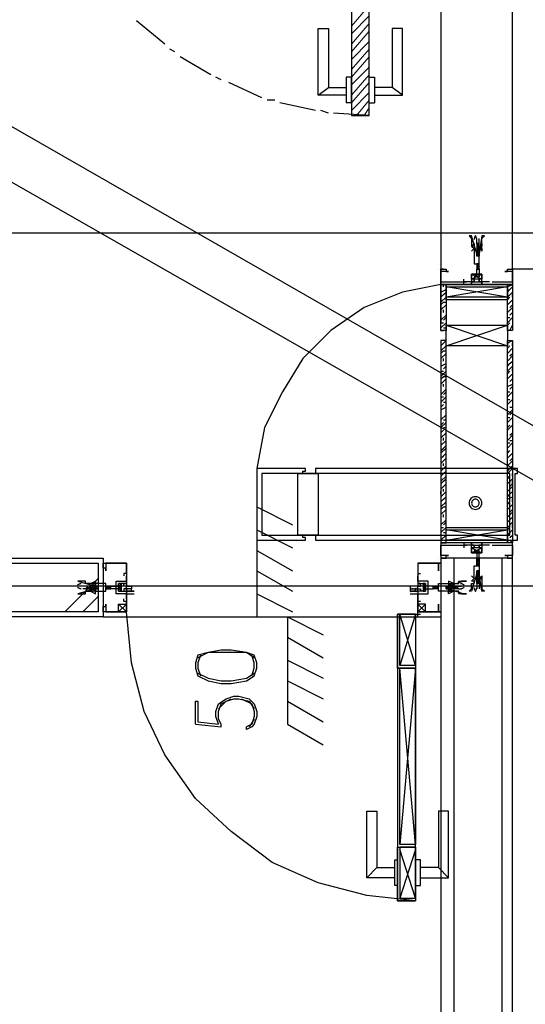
# Model space of a CAD drawing. Header units: millimetres. Extents: x 0 to 420, y 0 to 297.
# Tile 10 of 79: x 58.09 to 66.46, y 111.15 to 127.44. Entities that reach past the tile are written whole.
import ezdxf

# ---------------------------------------------------------------- set-up
doc = ezdxf.new("R2010")
doc.units = ezdxf.units.MM
doc.layers.add('LINE_000000', color=7, linetype='Continuous')

msp = doc.modelspace()

# ---------------------------------------------------------------- linework, layer by layer
at = {"layer": 'LINE_000000', "lineweight": 25}
for p, q in [((73.956, 116.501), (53.806, 128.058)), ((65.066, 128.101), (65.066, 122.428)), ((73.448, 115.909), (53.425, 127.339)), ((60.494, 127.042), (60.029, 127.423)), ((60.664, 126.915), (60.579, 126.958)), ((61.256, 126.534), (60.748, 126.831)), ((61.426, 126.45), (61.341, 126.492)), ((62.103, 126.153), (61.553, 126.407)), ((63.034, 126.196), (63.204, 126.323)), ((64.431, 126.196), (64.262, 126.323)), ((62.315, 126.111), (62.188, 126.111)), ((62.992, 125.942), (62.399, 126.069)), ((63.585, 126.069), (63.5, 126.069)), ((63.881, 126.069), (63.966, 126.069)), ((63.204, 125.899), (63.077, 125.942)), ((63.881, 125.857), (63.288, 125.899)), ((129.117, 123.91), (27.813, 123.91)), ((65.659, 123.74), (65.659, 123.825)), ((65.659, 123.74), (65.659, 123.74)), ((65.659, 123.74), (65.659, 123.698)), ((65.701, 123.74), (65.701, 123.825)), ((65.701, 123.698), (65.701, 123.74)), ((65.701, 123.74), (65.701, 123.74)), ((65.659, 123.698), (65.701, 123.698)), ((65.659, 123.698), (65.659, 123.698)), ((65.659, 123.698), (65.659, 123.698)), ((65.659, 123.698), (65.701, 123.698)), ((65.659, 123.698), (65.659, 123.698)), ((65.659, 123.698), (65.659, 123.656)), ((65.659, 123.656), (65.659, 123.656)), ((65.659, 123.656), (65.659, 123.656)), ((65.659, 123.656), (65.659, 123.613)), ((65.659, 123.613), (65.659, 123.613)), ((65.659, 123.613), (65.701, 123.613)), ((65.659, 123.613), (65.659, 123.613)), ((65.659, 123.613), (65.659, 123.571)), ((65.659, 123.571), (65.659, 123.571)), ((65.659, 123.571), (65.659, 123.529)), ((65.701, 123.698), (65.701, 123.698)), ((65.701, 123.698), (65.701, 123.698)), ((65.701, 123.698), (65.701, 123.698)), ((65.701, 123.656), (65.701, 123.698)), ((65.701, 123.656), (65.701, 123.656)), ((65.701, 123.613), (65.701, 123.613)), ((65.701, 123.613), (65.701, 123.613)), ((65.701, 123.571), (65.701, 123.613)), ((65.701, 123.571), (65.701, 123.571)), ((65.701, 123.529), (65.701, 123.571)), ((65.701, 123.571), (65.701, 123.571)), ((65.659, 123.529), (65.659, 123.529)), ((65.659, 123.529), (65.659, 123.529)), ((65.659, 123.402), (65.659, 123.402)), ((65.659, 123.402), (65.659, 123.402)), ((65.659, 123.402), (65.701, 123.359)), ((65.659, 123.402), (65.659, 123.402)), ((65.659, 123.402), (65.659, 123.359)), ((65.701, 123.529), (65.701, 123.529)), ((65.701, 123.402), (65.701, 123.402)), ((65.701, 123.402), (65.701, 123.402)), ((65.701, 123.402), (65.701, 123.402)), ((65.701, 123.359), (65.701, 123.402)), ((65.024, 123.317), (65.024, 123.317)), ((65.066, 123.317), (65.066, 123.317)), ((65.066, 123.317), (65.066, 123.317)), ((65.109, 123.317), (65.109, 123.317)), ((65.109, 123.317), (65.109, 123.317)), ((65.574, 123.148), (65.744, 123.232)), ((65.659, 123.359), (65.659, 123.359)), ((65.659, 123.359), (65.659, 123.359)), ((65.659, 123.317), (65.659, 123.317)), ((65.701, 123.359), (65.701, 123.359)), ((65.701, 123.317), (65.701, 123.359)), ((65.701, 123.317), (65.701, 123.317)), ((65.701, 123.317), (65.701, 123.317)), ((79.841, 123.317), (66.252, 123.317)), ((66.252, 123.317), (66.252, 123.317)), ((66.294, 123.317), (66.294, 123.317)), ((65.066, 123.063), (65.066, 123.063)), ((65.109, 123.021), (65.109, 123.063)), ((65.405, 123.105), (65.49, 123.105)), ((65.447, 123.063), (65.447, 123.148)), ((65.447, 123.105), (65.447, 123.105)), ((65.574, 123.063), (65.574, 123.063)), ((65.871, 123.105), (65.871, 123.105)), ((65.871, 123.105), (65.871, 123.105)), ((66.167, 123.021), (66.252, 123.063)), ((65.066, 122.978), (65.066, 123.021)), ((65.066, 122.936), (65.151, 122.978)), ((66.167, 122.851), (65.151, 123.021)), ((66.167, 122.851), (66.252, 122.936)), ((66.252, 122.851), (66.252, 122.894)), ((65.066, 122.767), (65.151, 122.851)), ((66.167, 122.809), (66.209, 122.851)), ((66.167, 122.724), (66.252, 122.809)), ((65.066, 122.64), (65.151, 122.724)), ((65.109, 122.597), (65.109, 122.64)), ((66.167, 122.597), (66.252, 122.682)), ((66.167, 122.64), (66.167, 122.64)), ((66.209, 122.682), (66.252, 122.724)), ((66.209, 122.555), (66.252, 122.597)), ((65.066, 122.47), (65.151, 122.555)), ((65.066, 122.555), (65.066, 122.555)), ((65.066, 122.343), (65.151, 122.428)), ((65.066, 122.428), (65.109, 122.428)), ((65.109, 122.47), (65.151, 122.513)), ((66.167, 122.428), (66.252, 122.513)), ((66.167, 122.513), (66.209, 122.513)), ((66.167, 122.386), (66.209, 122.428)), ((66.252, 122.428), (66.252, 122.428)), ((65.066, 122.301), (65.109, 122.301)), ((65.109, 122.343), (65.151, 122.343)), ((65.151, 122.386), (66.167, 122.047)), ((66.209, 122.301), (66.252, 122.386)), ((66.252, 122.301), (66.252, 122.301)), ((65.066, 122.132), (65.066, 122.132)), ((66.167, 122.089), (66.252, 122.132)), ((66.252, 122.047), (66.252, 122.089)), ((65.066, 121.962), (65.151, 122.047)), ((65.066, 121.835), (65.151, 121.92)), ((66.167, 122.005), (66.209, 122.047)), ((66.167, 121.92), (66.252, 122.005)), ((66.209, 121.878), (66.252, 121.92)), ((65.066, 121.708), (65.151, 121.751)), ((65.066, 121.751), (65.066, 121.751)), ((65.109, 121.793), (65.109, 121.835)), ((66.167, 121.793), (66.252, 121.878)), ((66.167, 121.835), (66.167, 121.878)), ((65.066, 121.539), (65.151, 121.624)), ((65.066, 121.624), (65.109, 121.624)), ((65.109, 121.666), (65.151, 121.708)), ((66.167, 121.624), (66.252, 121.708)), ((66.167, 121.581), (66.209, 121.624)), ((66.252, 121.624), (66.252, 121.666)), ((65.066, 121.412), (65.151, 121.497)), ((66.167, 121.497), (66.252, 121.581)), ((66.209, 121.454), (66.252, 121.497)), ((65.066, 121.243), (65.151, 121.327)), ((65.066, 121.327), (65.066, 121.327)), ((65.109, 121.37), (65.109, 121.412)), ((65.109, 121.243), (65.151, 121.285)), ((66.167, 121.37), (66.252, 121.412)), ((66.167, 121.412), (66.167, 121.412)), ((66.167, 121.2), (66.252, 121.285)), ((66.167, 121.285), (66.209, 121.285)), ((66.209, 121.327), (66.252, 121.37)), ((65.066, 121.116), (65.151, 121.2)), ((65.066, 121.2), (65.109, 121.2)), ((65.109, 121.116), (65.151, 121.116)), ((66.167, 121.073), (66.252, 121.158)), ((66.167, 121.158), (66.209, 121.158)), ((66.252, 121.2), (66.252, 121.2)), ((65.066, 121.031), (65.109, 121.073)), ((65.066, 120.989), (65.151, 121.031)), ((65.109, 120.946), (65.109, 120.946)), ((66.167, 120.904), (66.252, 120.989)), ((66.167, 120.989), (66.167, 120.989)), ((66.209, 121.031), (66.252, 121.031)), ((66.209, 120.904), (66.252, 120.946)), ((66.252, 121.073), (66.252, 121.073)), ((65.066, 120.819), (65.151, 120.904)), ((65.066, 120.904), (65.066, 120.904)), ((65.066, 120.692), (65.151, 120.777)), ((65.066, 120.735), (65.109, 120.777)), ((65.109, 120.819), (65.151, 120.819)), ((66.167, 120.777), (66.252, 120.862)), ((66.167, 120.862), (66.209, 120.862)), ((66.252, 120.777), (66.252, 120.777)), ((65.066, 120.608), (65.109, 120.65)), ((65.066, 120.523), (65.151, 120.608)), ((65.109, 120.692), (65.151, 120.692)), ((66.167, 120.65), (66.252, 120.735)), ((66.167, 120.692), (66.209, 120.735)), ((66.209, 120.565), (66.252, 120.608)), ((66.252, 120.65), (66.252, 120.65)), ((65.066, 120.396), (65.151, 120.481)), ((65.066, 120.481), (65.066, 120.481)), ((65.109, 120.481), (65.109, 120.523)), ((66.167, 120.481), (66.252, 120.565)), ((66.167, 120.565), (66.167, 120.565)), ((66.209, 120.481), (66.252, 120.481)), ((65.066, 120.269), (65.151, 120.354)), ((66.167, 120.354), (66.252, 120.438)), ((66.167, 120.438), (66.209, 120.438)), ((66.167, 120.269), (66.209, 120.311)), ((66.252, 120.354), (66.252, 120.354)), ((65.066, 120.1), (65.151, 120.184)), ((66.167, 120.184), (66.252, 120.269)), ((66.167, 120.057), (66.252, 120.142)), ((66.167, 120.142), (66.167, 120.142)), ((66.209, 120.142), (66.252, 120.184)), ((66.252, 120.227), (66.252, 120.227)), ((65.066, 119.973), (65.151, 120.057)), ((65.066, 120.057), (65.066, 120.057)), ((65.109, 120.057), (65.109, 120.1)), ((66.167, 119.93), (66.252, 120.015)), ((65.066, 119.803), (65.151, 119.888)), ((66.167, 119.846), (66.209, 119.888)), ((66.167, 119.761), (66.252, 119.846)), ((66.252, 119.888), (66.252, 119.93)), ((65.066, 119.676), (65.151, 119.761)), ((65.066, 119.549), (65.151, 119.634)), ((65.066, 119.592), (65.066, 119.634)), ((65.109, 119.634), (65.109, 119.676)), ((66.167, 119.634), (66.252, 119.719)), ((66.167, 119.719), (66.167, 119.719)), ((66.167, 119.507), (66.252, 119.549)), ((66.252, 119.465), (66.252, 119.507)), ((62.018, 119.38), (62.018, 117.56)), ((62.018, 119.38), (62.611, 119.084)), ((65.066, 119.38), (65.151, 119.465)), ((65.066, 119.253), (65.151, 119.338)), ((66.167, 119.422), (66.209, 119.465)), ((66.167, 119.338), (66.252, 119.422)), ((66.209, 119.295), (66.252, 119.338)), ((65.066, 119.084), (65.151, 119.168)), ((65.066, 119.168), (65.066, 119.168)), ((65.109, 119.211), (65.109, 119.253)), ((66.167, 119.211), (66.252, 119.295)), ((66.167, 119.253), (66.167, 119.295)), ((62.018, 118.999), (62.611, 118.703)), ((65.066, 118.957), (65.151, 119.041)), ((65.066, 119.041), (65.109, 119.041)), ((65.109, 119.084), (65.151, 119.126)), ((65.151, 118.83), (66.167, 118.999)), ((66.167, 118.83), (65.151, 118.999)), ((66.167, 119.041), (66.252, 119.126)), ((66.167, 118.999), (66.209, 119.041)), ((66.167, 118.914), (66.252, 118.999)), ((66.252, 119.041), (66.252, 119.084)), ((65.066, 118.83), (65.151, 118.914)), ((65.066, 118.914), (65.109, 118.914)), ((65.109, 118.957), (65.151, 118.957)), ((66.167, 118.83), (66.167, 118.83)), ((66.209, 118.872), (66.252, 118.914)), ((66.209, 118.787), (66.252, 118.83)), ((62.018, 118.66), (62.611, 118.322)), ((65.405, 118.745), (65.49, 118.745)), ((65.447, 118.787), (65.447, 118.703)), ((65.447, 118.745), (65.447, 118.745)), ((65.574, 118.787), (65.574, 118.787)), ((65.574, 118.703), (65.744, 118.618)), ((65.871, 118.745), (65.871, 118.745)), ((65.871, 118.745), (65.871, 118.745)), ((66.252, 118.787), (66.252, 118.787)), ((59.478, 118.491), (59.478, 118.491)), ((65.024, 118.533), (65.024, 118.533)), ((65.066, 118.533), (65.066, 100.542)), ((66.252, 118.533), (65.066, 118.533)), ((66.252, 118.533), (65.066, 118.533)), ((65.066, 118.533), (65.066, 118.533)), ((65.066, 118.533), (65.066, 118.533)), ((65.066, 118.491), (65.066, 118.491)), ((65.109, 118.533), (65.109, 118.533)), ((65.109, 118.533), (65.109, 118.533)), ((65.659, 118.491), (65.659, 118.533)), ((65.659, 118.533), (65.701, 118.533)), ((65.659, 118.449), (65.701, 118.491)), ((65.659, 118.491), (65.659, 118.491)), ((65.659, 118.449), (65.659, 118.491)), ((65.659, 118.491), (65.659, 118.491)), ((65.659, 118.491), (65.659, 118.491)), ((65.701, 118.533), (65.701, 118.491)), ((65.701, 118.533), (65.701, 118.533)), ((65.701, 118.533), (65.701, 118.533)), ((65.701, 118.491), (65.701, 118.449)), ((65.701, 118.491), (65.701, 118.491)), ((66.252, 99.356), (66.252, 118.533)), ((66.252, 118.533), (66.252, 118.533)), ((66.294, 118.533), (66.294, 118.533)), ((59.478, 118.449), (59.478, 118.449)), ((59.478, 118.406), (59.478, 118.406)), ((65.024, 118.449), (65.024, 118.449)), ((65.066, 118.449), (65.066, 118.449)), ((65.066, 118.449), (65.066, 118.449)), ((65.066, 118.406), (65.066, 118.406)), ((65.659, 118.449), (65.659, 118.449)), ((65.659, 118.406), (65.659, 118.449)), ((65.659, 118.449), (65.659, 118.449)), ((65.659, 118.449), (65.659, 118.449)), ((65.701, 118.449), (65.701, 118.449)), ((65.701, 118.449), (65.701, 118.406)), ((65.701, 118.449), (65.701, 118.449)), ((65.701, 118.449), (65.701, 118.449)), ((58.843, 117.644), (59.394, 118.195)), ((59.817, 118.279), (59.817, 118.279)), ((59.817, 118.279), (59.817, 118.279)), ((59.817, 118.279), (59.817, 118.279)), ((62.018, 118.322), (62.611, 117.983)), ((64.685, 118.279), (64.685, 118.279)), ((64.685, 118.279), (64.685, 118.279)), ((64.685, 118.279), (64.728, 118.279)), ((64.728, 118.279), (64.728, 118.279)), ((64.728, 118.279), (64.728, 118.279)), ((65.659, 118.279), (65.659, 118.322)), ((65.659, 118.237), (65.659, 118.279)), ((65.659, 118.279), (65.659, 118.279)), ((65.659, 118.237), (65.659, 118.237)), ((65.659, 118.237), (65.659, 118.237)), ((65.659, 118.195), (65.659, 118.237)), ((65.659, 118.195), (65.659, 118.195)), ((65.659, 118.152), (65.659, 118.195)), ((65.659, 118.195), (65.659, 118.195)), ((65.701, 118.322), (65.701, 118.279)), ((65.701, 118.322), (65.701, 118.322)), ((65.701, 118.279), (65.701, 118.237)), ((65.701, 118.279), (65.701, 118.279)), ((65.701, 118.279), (65.701, 118.279)), ((65.701, 118.237), (65.701, 118.237)), ((65.701, 118.237), (65.701, 118.237)), ((65.701, 118.237), (65.701, 118.237)), ((65.701, 118.195), (65.701, 118.152)), ((65.701, 118.195), (65.701, 118.195)), ((65.701, 118.195), (65.701, 118.195)), ((109.093, 118.068), (27.813, 118.068)), ((59.224, 118.068), (59.14, 118.068)), ((59.182, 118.025), (59.14, 118.025)), ((59.182, 118.025), (59.182, 118.025)), ((59.224, 118.025), (59.224, 118.068)), ((59.224, 118.068), (59.224, 118.068)), ((59.224, 118.068), (59.224, 118.068)), ((59.224, 118.068), (59.224, 118.068)), ((59.267, 118.068), (59.224, 118.068)), ((59.224, 118.025), (59.224, 118.025)), ((59.224, 118.025), (59.224, 118.025)), ((59.224, 118.025), (59.224, 118.025)), ((59.224, 118.025), (59.267, 118.025)), ((59.267, 118.068), (59.267, 118.068)), ((59.309, 118.068), (59.267, 118.068)), ((59.267, 118.025), (59.267, 118.025)), ((59.267, 118.025), (59.267, 118.025)), ((59.351, 118.068), (59.309, 118.068)), ((59.309, 118.025), (59.309, 118.068)), ((59.309, 118.068), (59.309, 118.068)), ((59.309, 118.068), (59.309, 118.068)), ((59.309, 118.025), (59.309, 118.025)), ((59.309, 118.025), (59.351, 118.025)), ((59.309, 118.025), (59.309, 118.025)), ((59.309, 118.025), (59.309, 118.025)), ((59.309, 118.025), (59.309, 118.025)), ((59.351, 118.025), (59.351, 118.068)), ((59.351, 118.068), (59.351, 118.068)), ((59.394, 118.068), (59.351, 118.068)), ((59.351, 118.025), (59.351, 118.025)), ((59.351, 118.025), (59.351, 118.025)), ((59.351, 118.025), (59.394, 118.025)), ((59.394, 118.068), (59.394, 118.068)), ((59.394, 118.025), (59.394, 118.025)), ((59.394, 118.025), (59.394, 118.025)), ((59.521, 118.068), (59.521, 118.068)), ((59.521, 118.068), (59.521, 118.068)), ((59.521, 118.025), (59.521, 118.025)), ((59.563, 118.068), (59.563, 118.068)), ((59.605, 118.068), (59.563, 118.068)), ((59.563, 118.025), (59.563, 118.025)), ((59.563, 118.025), (59.605, 118.025)), ((59.605, 118.068), (59.605, 118.068)), ((59.605, 118.025), (59.605, 118.068)), ((59.605, 118.068), (59.605, 118.068)), ((59.605, 118.025), (59.605, 118.025)), ((59.605, 118.025), (59.605, 118.025)), ((59.775, 117.983), (59.732, 118.11)), ((59.775, 117.983), (59.732, 118.11)), ((64.77, 117.983), (64.812, 118.11)), ((64.77, 117.983), (64.812, 118.11)), ((64.939, 118.068), (64.982, 118.068)), ((64.939, 118.068), (64.939, 118.068)), ((64.939, 118.025), (64.939, 118.068)), ((64.939, 118.068), (64.939, 118.068)), ((64.939, 118.025), (64.939, 118.025)), ((64.982, 118.025), (64.939, 118.025)), ((64.939, 118.025), (64.939, 118.025)), ((64.982, 118.068), (65.024, 118.068)), ((64.982, 118.025), (64.982, 118.068)), ((64.982, 118.068), (64.982, 118.068)), ((64.982, 118.025), (64.982, 118.025)), ((65.024, 118.025), (64.982, 118.025)), ((64.982, 118.025), (64.982, 118.025)), ((65.024, 118.025), (65.024, 118.068)), ((65.024, 118.068), (65.024, 118.068)), ((65.024, 118.068), (65.024, 118.068)), ((65.024, 118.025), (65.024, 118.025)), ((65.151, 118.068), (65.193, 118.068)), ((65.151, 118.068), (65.151, 118.068)), ((65.151, 118.068), (65.151, 118.068)), ((65.151, 118.025), (65.151, 118.025)), ((65.193, 118.025), (65.151, 118.025)), ((65.151, 118.025), (65.151, 118.025)), ((65.193, 118.068), (65.193, 118.068)), ((65.193, 118.068), (65.236, 118.068)), ((65.193, 118.068), (65.193, 118.068)), ((65.193, 118.025), (65.193, 118.025)), ((65.193, 118.025), (65.193, 118.025)), ((65.236, 118.025), (65.193, 118.025)), ((65.193, 118.025), (65.193, 118.025)), ((65.193, 118.025), (65.193, 118.025)), ((65.236, 118.025), (65.236, 118.068)), ((65.236, 118.068), (65.236, 118.068)), ((65.236, 118.068), (65.278, 118.068)), ((65.236, 118.068), (65.236, 118.068)), ((65.236, 118.068), (65.236, 118.068)), ((65.236, 118.025), (65.236, 118.025)), ((65.236, 118.025), (65.236, 118.025)), ((65.236, 118.025), (65.236, 118.025)), ((65.32, 118.025), (65.278, 118.068)), ((65.278, 118.068), (65.32, 118.068)), ((65.278, 118.068), (65.278, 118.068)), ((65.32, 118.025), (65.278, 118.025)), ((65.278, 118.025), (65.278, 118.025)), ((65.278, 118.025), (65.278, 118.025)), ((65.32, 118.025), (65.32, 118.068)), ((65.32, 118.068), (65.32, 118.068)), ((65.32, 118.068), (65.32, 118.068)), ((65.32, 118.068), (65.32, 118.068)), ((65.32, 118.068), (65.405, 118.068)), ((65.32, 118.025), (65.32, 118.025)), ((65.32, 118.025), (65.32, 118.025)), ((65.363, 118.025), (65.32, 118.025)), ((65.32, 118.025), (65.32, 118.025)), ((65.32, 118.025), (65.32, 118.025)), ((65.363, 118.025), (65.405, 118.025)), ((65.659, 118.11), (65.701, 118.152)), ((65.659, 118.152), (65.659, 118.152)), ((65.659, 118.11), (65.659, 118.152)), ((65.659, 118.152), (65.701, 118.152)), ((65.659, 118.152), (65.659, 118.152)), ((65.659, 118.11), (65.659, 118.11)), ((65.659, 118.11), (65.659, 118.025)), ((65.701, 118.152), (65.701, 118.152)), ((65.701, 118.152), (65.701, 118.11)), ((65.701, 118.152), (65.701, 118.152)), ((65.701, 118.152), (65.701, 118.152)), ((65.701, 118.11), (65.701, 118.11)), ((65.701, 118.11), (65.701, 118.025)), ((59.14, 117.644), (59.394, 117.898)), ((59.859, 117.941), (59.986, 117.941)), ((62.018, 117.941), (62.611, 117.644)), ((64.558, 117.941), (64.685, 117.941)), ((59.478, 117.687), (59.478, 117.687)), ((59.859, 117.644), (59.732, 117.771)), ((59.859, 117.771), (59.732, 117.644)), ((59.817, 117.814), (59.817, 117.814)), ((59.817, 117.814), (59.817, 117.814)), ((59.817, 117.814), (59.817, 117.814)), ((64.685, 117.814), (64.685, 117.814)), ((64.685, 117.814), (64.685, 117.814)), ((64.685, 117.644), (64.812, 117.771)), ((64.685, 117.771), (64.812, 117.644)), ((64.728, 117.814), (64.728, 117.814)), ((64.728, 117.814), (64.728, 117.814)), ((65.066, 117.687), (65.066, 117.687)), ((59.478, 117.644), (59.478, 117.644)), ((59.478, 117.602), (59.478, 117.602)), ((59.478, 117.56), (65.066, 117.56)), ((62.018, 117.56), (62.526, 117.56)), ((62.526, 117.56), (62.526, 115.782)), ((62.526, 117.56), (63.119, 117.263)), ((64.643, 116.755), (64.389, 117.602)), ((64.643, 117.602), (64.389, 116.755)), ((64.643, 117.602), (64.728, 117.602)), ((64.685, 117.56), (64.685, 117.644)), ((65.024, 117.644), (65.024, 117.644)), ((65.066, 117.602), (65.066, 117.602)), ((62.526, 117.221), (63.119, 116.882)), ((62.526, 116.84), (63.119, 116.544)), ((64.643, 113.792), (64.389, 116.713)), ((64.643, 116.713), (64.389, 113.792)), ((62.526, 116.501), (63.119, 116.205)), ((62.526, 116.163), (63.119, 115.824)), ((61.002, 115.782), (61.426, 115.739)), ((61.976, 115.866), (61.891, 115.739)), ((62.526, 115.782), (63.119, 115.443)), ((64.643, 113.707), (64.389, 112.903)), ((64.643, 112.903), (64.389, 113.707)), ((64.008, 113.411), (63.839, 113.242)), ((65.024, 113.411), (65.193, 113.242))]:
    msp.add_line(p, q, dxfattribs=at)
at = {"layer": 'LINE_000000', "lineweight": 0}
for p, q in [((63.585, 127.339), (63.881, 127.677)), ((63.585, 127.212), (63.881, 127.508)), ((63.585, 127.042), (63.881, 127.381)), ((63.585, 126.915), (63.881, 127.254)), ((63.585, 126.788), (63.881, 127.085)), ((63.585, 126.619), (63.881, 126.958)), ((63.585, 126.492), (63.881, 126.831)), ((63.585, 126.365), (63.881, 126.661)), ((63.585, 126.196), (63.881, 126.534)), ((63.585, 126.069), (63.881, 126.407)), ((63.585, 125.942), (63.881, 126.238)), ((63.669, 125.857), (63.881, 126.111)), ((63.796, 125.857), (63.881, 125.984)), ((59.478, 118.068), (59.478, 118.068)), ((65.066, 118.068), (65.066, 118.068))]:
    msp.add_line(p, q, dxfattribs=at)
at = {"layer": 'LINE_000000', "lineweight": 13}
msp.add_line((64.685, 117.602), (64.685, 117.602), dxfattribs=at)
at = {"layer": 'LINE_000000', "lineweight": 25}
for points in [[(63.585, 131.445), (63.585, 125.857), (63.881, 125.857), (63.881, 131.445), (63.585, 131.445)], [(66.252, 123.317), (66.252, 131.318), (86.868, 131.318), (86.868, 123.317), (66.252, 123.317)], [(65.659, 123.529), (65.659, 123.571), (65.574, 123.867), (65.532, 123.867), (65.574, 123.825), (65.574, 123.783), (65.574, 123.74), (65.574, 123.698), (65.617, 123.74), (65.617, 123.698), (65.574, 123.698), (65.617, 123.656), (65.617, 123.613), (65.617, 123.571), (65.617, 123.402), (65.701, 123.402), (65.701, 123.571), (65.701, 123.613), (65.744, 123.656), (65.701, 123.656), (65.744, 123.656), (65.744, 123.698), (65.744, 123.74), (65.744, 123.698), (65.744, 123.74), (65.744, 123.783), (65.744, 123.825), (65.786, 123.867), (65.744, 123.867), (65.701, 123.571), (65.701, 123.529), (65.659, 123.529)], [(65.617, 123.656), (65.574, 123.613), (65.617, 123.656)], [(65.744, 123.656), (65.744, 123.613), (65.744, 123.656)], [(65.701, 123.402), (65.659, 123.402), (65.701, 123.402)], [(65.066, 123.063), (65.151, 123.063), (65.151, 122.301), (65.109, 122.301), (65.066, 122.301), (65.066, 123.063)], [(66.167, 123.063), (66.167, 122.809), (65.151, 122.809), (65.151, 123.063), (66.167, 123.063)], [(65.574, 123.063), (65.574, 123.105), (65.617, 123.105), (65.617, 123.148), (65.617, 123.105), (65.701, 123.105), (65.701, 123.148), (65.701, 123.105), (65.744, 123.105), (65.744, 123.063), (65.574, 123.063)], [(66.167, 123.063), (66.252, 123.063), (66.252, 122.301), (66.209, 122.301), (66.167, 122.301), (66.167, 123.063)], [(65.151, 122.047), (65.151, 122.386), (66.167, 122.386), (66.167, 122.047), (65.151, 122.047)], [(65.151, 118.787), (65.151, 122.132), (65.066, 122.132), (65.066, 118.787), (65.151, 118.787)], [(66.167, 118.787), (66.167, 122.132), (66.252, 122.132), (66.252, 118.787), (66.167, 118.787)], [(66.336, 118.914), (66.294, 118.914), (66.294, 119.93), (66.336, 119.93), (66.336, 120.015), (62.992, 120.015), (62.992, 119.93), (62.78, 119.93), (62.78, 119.973), (62.823, 119.973), (62.823, 120.015), (62.018, 120.015), (62.018, 119.93), (62.018, 118.914), (62.018, 118.83), (62.823, 118.83), (62.823, 118.872), (62.78, 118.872), (62.78, 118.914), (62.992, 118.914), (62.992, 118.83), (66.336, 118.83), (66.336, 118.914)], [(66.209, 119.93), (63.034, 119.93), (62.696, 119.93), (62.103, 119.93), (62.103, 118.914), (62.696, 118.914), (63.034, 118.914), (66.209, 118.914), (66.209, 119.93)], [(63.034, 118.914), (62.696, 118.914), (62.696, 119.93), (63.034, 119.93), (63.034, 118.914)], [(65.744, 119.443), (65.742, 119.465), (65.735, 119.485), (65.726, 119.503), (65.713, 119.518), (65.697, 119.531), (65.679, 119.541), (65.659, 119.547), (65.638, 119.549), (65.617, 119.547), (65.597, 119.541), (65.579, 119.531), (65.563, 119.518), (65.55, 119.503), (65.54, 119.485), (65.534, 119.465), (65.532, 119.443), (65.534, 119.422), (65.54, 119.402), (65.55, 119.384), (65.563, 119.369), (65.579, 119.356), (65.597, 119.346), (65.617, 119.34), (65.638, 119.338), (65.659, 119.34), (65.679, 119.346), (65.697, 119.356), (65.713, 119.369), (65.726, 119.384), (65.735, 119.402), (65.742, 119.422), (65.744, 119.443)], [(65.701, 119.443), (65.7, 119.456), (65.696, 119.468), (65.69, 119.479), (65.683, 119.488), (65.673, 119.496), (65.663, 119.502), (65.651, 119.506), (65.638, 119.507), (65.625, 119.506), (65.613, 119.502), (65.602, 119.496), (65.593, 119.488), (65.585, 119.479), (65.579, 119.468), (65.576, 119.456), (65.574, 119.443), (65.576, 119.431), (65.579, 119.419), (65.585, 119.408), (65.593, 119.399), (65.602, 119.391), (65.613, 119.385), (65.625, 119.381), (65.638, 119.38), (65.651, 119.381), (65.663, 119.385), (65.673, 119.391), (65.683, 119.399), (65.69, 119.408), (65.696, 119.419), (65.7, 119.431), (65.701, 119.443)], [(66.167, 119.041), (66.167, 118.787), (65.151, 118.787), (65.151, 119.041), (66.167, 119.041)], [(66.167, 118.999), (66.167, 118.83), (65.151, 118.83), (65.151, 118.999), (66.167, 118.999)], [(65.574, 118.787), (65.574, 118.745), (65.617, 118.745), (65.617, 118.703), (65.617, 118.745), (65.701, 118.745), (65.701, 118.703), (65.701, 118.745), (65.744, 118.745), (65.744, 118.787), (65.574, 118.787)], [(65.278, 99.441), (66.082, 99.441), (66.082, 118.533), (65.278, 118.533), (65.278, 99.441)], [(49.784, 117.644), (49.784, 118.449), (59.394, 118.449), (59.394, 117.644), (49.784, 117.644)], [(65.066, 118.449), (65.024, 118.449), (65.066, 118.449)], [(65.659, 118.322), (65.659, 118.279), (65.574, 117.983), (65.532, 117.983), (65.574, 118.025), (65.574, 118.068), (65.574, 118.11), (65.617, 118.11), (65.617, 118.152), (65.574, 118.152), (65.617, 118.195), (65.617, 118.237), (65.617, 118.279), (65.617, 118.406), (65.701, 118.406), (65.701, 118.279), (65.701, 118.237), (65.744, 118.195), (65.701, 118.195), (65.744, 118.195), (65.744, 118.152), (65.744, 118.11), (65.744, 118.068), (65.744, 118.025), (65.786, 117.983), (65.744, 117.983), (65.701, 118.279), (65.701, 118.322), (65.659, 118.322)], [(65.701, 118.449), (65.659, 118.449), (65.701, 118.449)], [(65.701, 118.449), (65.659, 118.406), (65.701, 118.449)], [(65.617, 118.195), (65.574, 118.237), (65.617, 118.195)], [(65.701, 118.279), (65.659, 118.279), (65.701, 118.279)], [(65.744, 118.195), (65.744, 118.237), (65.744, 118.195)], [(59.394, 118.025), (59.351, 118.025), (59.055, 117.941), (59.097, 117.941), (59.14, 117.941), (59.182, 117.941), (59.182, 117.983), (59.224, 117.983), (59.267, 117.983), (59.309, 117.983), (59.351, 118.025), (59.351, 117.983), (59.521, 117.983), (59.521, 118.11), (59.351, 118.11), (59.351, 118.068), (59.309, 118.11), (59.267, 118.11), (59.224, 118.11), (59.182, 118.11), (59.182, 118.152), (59.14, 118.152), (59.097, 118.152), (59.055, 118.152), (59.351, 118.068), (59.394, 118.068), (59.394, 118.025)], [(59.224, 118.025), (59.224, 118.068), (59.182, 118.025), (59.224, 118.025)], [(59.267, 118.068), (59.224, 118.025), (59.267, 118.068), (59.267, 118.025), (59.267, 118.068)], [(59.267, 118.11), (59.351, 118.152), (59.351, 118.11), (59.267, 118.11)], [(59.309, 118.068), (59.267, 118.025), (59.309, 118.025), (59.309, 118.068)], [(59.394, 118.068), (59.351, 118.025), (59.394, 118.068)], [(59.859, 118.025), (59.817, 118.025), (59.817, 117.983), (59.859, 117.983), (59.859, 118.025), (59.859, 118.068), (59.817, 118.068), (59.817, 118.11), (59.859, 118.11), (59.859, 118.068), (59.902, 118.068), (59.944, 118.068), (59.944, 118.025), (59.902, 118.025), (59.859, 118.025)], [(59.859, 118.025), (59.817, 118.025), (59.817, 117.983), (59.859, 117.983), (59.859, 118.025), (59.859, 118.068), (59.817, 118.068), (59.817, 118.11), (59.859, 118.11), (59.859, 118.068), (59.902, 118.068), (59.944, 118.068), (59.944, 118.025), (59.902, 118.025), (59.859, 118.025)], [(64.685, 118.025), (64.728, 118.025), (64.728, 117.983), (64.685, 117.983), (64.685, 118.025), (64.685, 118.068), (64.728, 118.068), (64.728, 118.11), (64.685, 118.11), (64.685, 118.068), (64.643, 118.068), (64.601, 118.068), (64.558, 118.068), (64.558, 118.025), (64.601, 118.025), (64.643, 118.025), (64.685, 118.025)], [(64.685, 118.025), (64.728, 118.025), (64.728, 117.983), (64.685, 117.983), (64.685, 118.025), (64.685, 118.068), (64.728, 118.068), (64.728, 118.11), (64.685, 118.11), (64.685, 118.068), (64.643, 118.068), (64.601, 118.068), (64.558, 118.068), (64.558, 118.025), (64.601, 118.025), (64.643, 118.025), (64.685, 118.025)], [(65.151, 118.025), (65.193, 118.025), (65.447, 117.941), (65.49, 117.941), (65.405, 117.941), (65.447, 117.941), (65.405, 117.941), (65.363, 117.941), (65.363, 117.983), (65.32, 117.983), (65.278, 117.983), (65.236, 117.983), (65.193, 118.025), (65.193, 117.983), (65.024, 117.983), (65.024, 118.11), (65.193, 118.11), (65.193, 118.068), (65.236, 118.11), (65.278, 118.11), (65.32, 118.11), (65.363, 118.11), (65.363, 118.152), (65.405, 118.152), (65.447, 118.152), (65.405, 118.152), (65.49, 118.152), (65.447, 118.152), (65.193, 118.068), (65.151, 118.068), (65.151, 118.025)], [(65.278, 118.11), (65.193, 118.152), (65.193, 118.11), (65.278, 118.11)], [(65.236, 118.068), (65.278, 118.025), (65.236, 118.025), (65.236, 118.068)], [(59.267, 117.983), (59.351, 117.941), (59.351, 117.983), (59.267, 117.983)], [(59.859, 117.983), (59.986, 117.983), (59.859, 117.983)], [(64.558, 117.983), (64.685, 117.983), (64.558, 117.983)], [(65.278, 117.983), (65.193, 117.941), (65.193, 117.983), (65.278, 117.983)], [(59.859, 117.771), (59.859, 117.644), (59.732, 117.644), (59.732, 117.771), (59.859, 117.771)], [(64.685, 117.771), (64.685, 117.644), (64.812, 117.644), (64.812, 117.771), (64.685, 117.771)], [(64.643, 116.713), (64.347, 116.713), (64.347, 117.602), (64.643, 117.602), (64.643, 116.713)], [(64.643, 116.755), (64.389, 116.755), (64.389, 117.602), (64.643, 117.602), (64.643, 116.755)], [(61.002, 116.713), (61.045, 116.586), (61.214, 116.501), (61.426, 116.459), (61.595, 116.459), (61.849, 116.501), (61.976, 116.586), (62.018, 116.713), (62.018, 116.798), (61.976, 116.925), (61.849, 116.967), (61.595, 117.009), (61.426, 117.009), (61.214, 116.967), (61.045, 116.925), (61.002, 116.798), (61.002, 116.713)], [(64.643, 116.713), (64.643, 113.792), (64.389, 113.792), (64.389, 116.713), (64.643, 116.713), (64.347, 116.713), (64.347, 113.75), (64.643, 113.75), (64.643, 116.713)]]:
    msp.add_lwpolyline(points, close=True, dxfattribs=at)
at = {"layer": 'LINE_000000', "lineweight": 13}
for points in [[(86.868, 123.317), (86.868, 131.318), (66.252, 131.318), (66.252, 123.317), (86.868, 123.317)], [(64.685, 117.644), (64.685, 117.941), (64.685, 117.644)], [(64.643, 117.602), (64.389, 117.602), (64.643, 117.602)]]:
    msp.add_lwpolyline(points, close=True, dxfattribs=at)
at = {"layer": 'LINE_000000', "lineweight": 25}
for points in [[(63.5, 126.196), (63.034, 126.196), (63.034, 127.296), (63.204, 127.296), (63.204, 126.323), (63.5, 126.323)], [(63.966, 126.196), (64.431, 126.196), (64.431, 127.296), (64.262, 127.296), (64.262, 126.323), (63.966, 126.323)], [(63.585, 126.069), (63.585, 126.492), (63.5, 126.492), (63.5, 126.069)], [(63.881, 126.069), (63.881, 126.492), (63.966, 126.492), (63.966, 126.069)], [(65.641, 123.871), (65.636, 123.864), (65.631, 123.857), (65.627, 123.849), (65.624, 123.842), (65.621, 123.833), (65.619, 123.825), (65.617, 123.817), (65.617, 123.808)], [(65.659, 123.808), (65.658, 123.817), (65.657, 123.825), (65.655, 123.833), (65.652, 123.842), (65.649, 123.849), (65.645, 123.857), (65.64, 123.864), (65.635, 123.871)], [(65.701, 123.74), (65.659, 123.74), (65.701, 123.698)], [(65.659, 123.656), (65.701, 123.656), (65.659, 123.698), (65.701, 123.656)], [(65.701, 123.656), (65.701, 123.613), (65.659, 123.656), (65.701, 123.613)], [(65.701, 123.613), (65.659, 123.613), (65.701, 123.571)], [(65.659, 123.571), (65.701, 123.571), (65.659, 123.571), (65.701, 123.529)], [(65.701, 123.402), (65.659, 123.402), (65.701, 123.359)], [(65.066, 123.317), (65.066, 123.317), (65.109, 123.317), (65.066, 123.317), (65.109, 123.317)], [(66.252, 123.063), (65.744, 123.063), (65.744, 123.105), (65.701, 123.105), (65.744, 123.105), (65.744, 123.232), (65.659, 123.232), (65.574, 123.232), (65.574, 123.105), (65.617, 123.105), (65.574, 123.105), (65.574, 123.063), (65.066, 123.063), (65.066, 123.317), (65.151, 123.317), (65.151, 123.275), (65.193, 123.275), (65.151, 123.275), (65.066, 123.275), (65.066, 123.105), (65.447, 123.105)], [(65.871, 123.105), (65.871, 123.105), (65.744, 123.105), (65.744, 123.232), (65.574, 123.232), (65.574, 123.105), (65.447, 123.105)], [(65.574, 123.232), (65.744, 123.232), (65.744, 123.148), (65.574, 123.148), (65.574, 123.232), (65.744, 123.148)], [(65.701, 123.317), (65.701, 123.232), (65.701, 123.19), (65.659, 123.19), (65.659, 123.232), (65.659, 123.19), (65.617, 123.19), (65.659, 123.232), (65.659, 123.317)], [(65.659, 123.359), (65.701, 123.359), (65.659, 123.359), (65.701, 123.317)], [(65.659, 123.359), (65.659, 123.317), (65.701, 123.317)], [(65.913, 123.105), (66.252, 123.105), (66.252, 123.275), (66.167, 123.275), (66.125, 123.275), (66.167, 123.275), (66.167, 123.317), (66.252, 123.317), (66.252, 123.063)], [(65.066, 123.063), (64.431, 122.936), (63.796, 122.682), (63.246, 122.301), (62.78, 121.835), (62.442, 121.285), (62.145, 120.692), (62.018, 120.015)], [(65.066, 122.851), (65.109, 122.894), (65.151, 122.936)], [(66.167, 123.021), (66.167, 122.851), (65.151, 122.851), (65.151, 123.021), (66.167, 123.021), (65.151, 122.851)], [(66.167, 122.936), (66.209, 122.978), (66.252, 123.021)], [(65.066, 122.724), (65.109, 122.767), (65.151, 122.767)], [(65.151, 122.047), (65.151, 122.386), (66.167, 122.386), (66.167, 122.047), (65.151, 122.047), (66.167, 122.386)], [(65.066, 122.047), (65.109, 122.089), (65.151, 122.132)], [(65.066, 121.92), (65.109, 121.962), (65.151, 121.962)], [(66.167, 121.708), (66.209, 121.751), (66.252, 121.793)], [(65.066, 121.497), (65.109, 121.539), (65.151, 121.539)], [(65.066, 120.311), (65.109, 120.354), (65.151, 120.396)], [(65.066, 120.184), (65.109, 120.227), (65.151, 120.269)], [(65.066, 119.888), (65.109, 119.93), (65.151, 119.973)], [(66.167, 119.973), (66.209, 120.015), (66.252, 120.057)], [(65.066, 119.761), (65.109, 119.803), (65.151, 119.846)], [(66.209, 119.719), (66.252, 119.761), (66.252, 119.803)], [(66.167, 119.549), (66.209, 119.592), (66.252, 119.634)], [(65.066, 119.465), (65.109, 119.507), (65.151, 119.549)], [(65.066, 119.338), (65.109, 119.38), (65.151, 119.38)], [(66.167, 119.126), (66.209, 119.168), (66.252, 119.211)], [(66.252, 118.787), (65.744, 118.787), (65.744, 118.745), (65.701, 118.745), (65.744, 118.745), (65.744, 118.618), (65.659, 118.618), (65.574, 118.618), (65.574, 118.745), (65.617, 118.745), (65.574, 118.745), (65.574, 118.787), (65.066, 118.787), (65.066, 118.533), (65.151, 118.533), (65.151, 118.576), (65.193, 118.576), (65.151, 118.576), (65.066, 118.576), (65.066, 118.745), (65.447, 118.745)], [(65.871, 118.745), (65.871, 118.745), (65.744, 118.745), (65.744, 118.618), (65.574, 118.618), (65.574, 118.745), (65.447, 118.745)], [(65.574, 118.618), (65.744, 118.618), (65.744, 118.703), (65.574, 118.703), (65.574, 118.618), (65.744, 118.703)], [(65.701, 118.533), (65.701, 118.618), (65.701, 118.66), (65.659, 118.66), (65.659, 118.618), (65.659, 118.66), (65.617, 118.66), (65.659, 118.618), (65.659, 118.533)], [(65.913, 118.745), (66.252, 118.745), (66.252, 118.576), (66.167, 118.576), (66.125, 118.576), (66.167, 118.576), (66.167, 118.533), (66.252, 118.533), (66.252, 118.787)], [(49.869, 118.533), (59.478, 118.533), (59.478, 117.56), (49.869, 117.56)], [(65.066, 118.533), (65.066, 118.533), (65.109, 118.533), (65.066, 118.533), (65.109, 118.533)], [(65.659, 118.491), (65.701, 118.491), (65.659, 118.491), (65.701, 118.533)], [(59.859, 118.449), (59.859, 118.11), (59.817, 118.11), (59.732, 118.11), (59.732, 118.068), (59.732, 117.983), (59.817, 117.983), (59.859, 117.983), (59.859, 117.644), (59.478, 117.644), (59.478, 117.729), (59.521, 117.729), (59.521, 117.771), (59.521, 117.729), (59.521, 117.644), (59.859, 117.644), (59.859, 117.814)], [(59.859, 118.279), (59.859, 118.449), (59.521, 118.449), (59.521, 118.364), (59.521, 118.322), (59.521, 118.364), (59.478, 118.364), (59.478, 118.449), (59.859, 118.449)], [(64.685, 118.449), (64.685, 118.11), (64.728, 118.11), (64.812, 118.11), (64.812, 118.068), (64.812, 117.983), (64.728, 117.983), (64.685, 117.983), (64.685, 117.644), (65.024, 117.644), (65.024, 117.729), (65.024, 117.771), (65.024, 117.729), (65.024, 117.644), (64.685, 117.644), (64.685, 117.814)], [(64.685, 118.449), (65.024, 118.449), (65.024, 118.364), (65.024, 118.322), (65.024, 118.364), (65.024, 118.449), (64.685, 118.449), (64.685, 118.279), (64.685, 118.237)], [(65.024, 118.449), (65.024, 118.449), (65.066, 118.449)], [(59.859, 117.856), (59.859, 117.941), (59.69, 117.941), (59.69, 118.152), (59.859, 118.152), (59.859, 118.237)], [(59.859, 118.279), (59.817, 118.279), (59.817, 118.237)], [(64.685, 117.856), (64.685, 117.941), (64.855, 117.941), (64.855, 118.152), (64.685, 118.152), (64.685, 118.237)], [(65.701, 118.322), (65.659, 118.279), (65.659, 118.322)], [(65.701, 118.237), (65.659, 118.237), (65.701, 118.279)], [(65.659, 118.237), (65.701, 118.237), (65.701, 118.195)], [(65.701, 118.195), (65.659, 118.195), (65.701, 118.237)], [(65.659, 118.195), (65.701, 118.195), (65.659, 118.152), (65.701, 118.195)], [(59.114, 118.11), (59.106, 118.109), (59.097, 118.108), (59.089, 118.106), (59.081, 118.103), (59.073, 118.1), (59.065, 118.096), (59.058, 118.091), (59.051, 118.086)], [(59.051, 118.049), (59.058, 118.044), (59.065, 118.04), (59.073, 118.036), (59.081, 118.032), (59.089, 118.03), (59.097, 118.028), (59.106, 118.026), (59.114, 118.025)], [(59.351, 118.025), (59.351, 118.068), (59.309, 118.025)], [(59.521, 118.068), (59.563, 118.068), (59.521, 118.025), (59.563, 118.068)], [(59.521, 118.068), (59.521, 118.025), (59.563, 118.025)], [(59.605, 118.025), (59.605, 118.068), (59.563, 118.025), (59.563, 118.068), (59.563, 118.025)], [(59.605, 118.068), (59.732, 118.068), (59.732, 118.025), (59.605, 118.025)], [(59.732, 117.983), (59.732, 118.11), (59.775, 118.11), (59.775, 117.983), (59.732, 117.983), (59.775, 118.11)], [(59.732, 117.983), (59.732, 118.11), (59.775, 118.11), (59.775, 117.983), (59.732, 117.983), (59.775, 118.11)], [(59.836, 118.035), (59.847, 118.031), (59.858, 118.028), (59.869, 118.026), (59.881, 118.025), (59.892, 118.026), (59.903, 118.028), (59.914, 118.031), (59.925, 118.035)], [(59.867, 118.035), (59.864, 118.028), (59.861, 118.02), (59.86, 118.012), (59.859, 118.004), (59.86, 117.996), (59.861, 117.988), (59.864, 117.981), (59.867, 117.973)], [(59.936, 117.973), (59.94, 117.981), (59.942, 117.988), (59.944, 117.996), (59.944, 118.004), (59.944, 118.012), (59.942, 118.02), (59.94, 118.028), (59.936, 118.035)], [(64.566, 118.035), (64.563, 118.028), (64.56, 118.02), (64.559, 118.012), (64.558, 118.004), (64.559, 117.996), (64.56, 117.988), (64.563, 117.981), (64.566, 117.973)], [(64.578, 118.035), (64.588, 118.031), (64.599, 118.028), (64.611, 118.026), (64.622, 118.025), (64.633, 118.026), (64.644, 118.028), (64.655, 118.031), (64.666, 118.035)], [(64.635, 117.973), (64.639, 117.981), (64.641, 117.988), (64.643, 117.996), (64.643, 118.004), (64.643, 118.012), (64.641, 118.02), (64.639, 118.028), (64.635, 118.035)], [(64.812, 117.983), (64.812, 118.11), (64.77, 118.11), (64.77, 117.983), (64.812, 117.983), (64.77, 118.11)], [(64.812, 117.983), (64.812, 118.11), (64.77, 118.11), (64.77, 117.983), (64.812, 117.983), (64.77, 118.11)], [(64.939, 118.068), (64.812, 118.068), (64.812, 118.025), (64.939, 118.025)], [(64.939, 118.025), (64.939, 118.068), (64.982, 118.025), (64.939, 118.068)], [(64.982, 118.025), (64.982, 118.068), (65.024, 118.025)], [(65.151, 118.025), (65.151, 118.068), (65.193, 118.025), (65.193, 118.068)], [(65.193, 118.025), (65.193, 118.068), (65.236, 118.025)], [(65.278, 118.025), (65.278, 118.068), (65.278, 118.025), (65.236, 118.068)], [(65.32, 118.025), (65.32, 118.068), (65.363, 118.025)], [(65.451, 118.086), (65.444, 118.091), (65.437, 118.096), (65.429, 118.1), (65.422, 118.103), (65.413, 118.106), (65.405, 118.108), (65.397, 118.109), (65.388, 118.11)], [(65.388, 118.025), (65.397, 118.026), (65.405, 118.028), (65.413, 118.03), (65.422, 118.032), (65.429, 118.036), (65.437, 118.04), (65.444, 118.044), (65.451, 118.049)], [(65.617, 118.042), (65.617, 118.034), (65.619, 118.025), (65.621, 118.017), (65.624, 118.009), (65.627, 118.001), (65.631, 117.993), (65.636, 117.986), (65.641, 117.979)], [(65.635, 117.979), (65.64, 117.986), (65.645, 117.993), (65.649, 118.001), (65.652, 118.009), (65.655, 118.017), (65.657, 118.025), (65.658, 118.034), (65.659, 118.042)], [(65.701, 118.11), (65.659, 118.11), (65.701, 118.152)], [(59.859, 117.814), (59.817, 117.814), (59.817, 117.856)], [(59.859, 117.814), (59.817, 117.814), (59.817, 117.856)], [(59.925, 117.973), (59.914, 117.978), (59.903, 117.981), (59.892, 117.982), (59.881, 117.983), (59.869, 117.982), (59.858, 117.981), (59.847, 117.978), (59.836, 117.973)], [(64.666, 117.973), (64.655, 117.978), (64.644, 117.981), (64.633, 117.982), (64.622, 117.983), (64.611, 117.982), (64.599, 117.981), (64.588, 117.978), (64.578, 117.973)], [(64.728, 117.814), (64.685, 117.814), (64.685, 117.856)], [(64.728, 117.814), (64.685, 117.814), (64.685, 117.856)], [(64.643, 112.861), (63.839, 112.945), (63.034, 113.157), (62.272, 113.496), (61.595, 114.004), (61.002, 114.554), (60.494, 115.274), (60.156, 115.993), (59.944, 116.798), (59.859, 117.644)], [(64.643, 117.602), (64.347, 117.602), (64.347, 116.713), (64.474, 116.713)], [(65.024, 117.644), (65.066, 117.644), (65.024, 117.644), (65.066, 117.644)], [(61.976, 116.882), (61.849, 116.967), (61.595, 116.967), (61.426, 116.967), (61.214, 116.967), (61.045, 116.882)], [(61.087, 116.925), (61.045, 116.798), (61.045, 116.713), (61.087, 116.586)], [(61.934, 116.586), (61.976, 116.713), (61.976, 116.798), (61.934, 116.925)], [(64.474, 116.713), (64.347, 116.713), (64.347, 113.75), (64.643, 113.75), (64.389, 113.75), (64.389, 112.903), (64.643, 112.903), (64.643, 113.75), (64.643, 112.861), (64.347, 112.861), (64.347, 113.75), (64.643, 113.75)], [(61.045, 116.628), (61.214, 116.544), (61.426, 116.501), (61.595, 116.501), (61.849, 116.544), (61.976, 116.628)], [(61.002, 115.782), (61.002, 116.163), (61.045, 116.163), (61.045, 115.824), (61.383, 115.782), (61.341, 115.909), (61.341, 115.993), (61.383, 116.12), (61.51, 116.205), (61.637, 116.247), (61.722, 116.247), (61.891, 116.205), (61.976, 116.12), (62.018, 115.993), (62.018, 115.909), (61.976, 115.782), (61.934, 115.739), (61.849, 115.697), (61.849, 115.739)], [(61.426, 115.739), (61.426, 115.782), (61.383, 115.866), (61.383, 115.993), (61.426, 116.12), (61.595, 116.205)], [(61.383, 116.036), (61.51, 116.163), (61.637, 116.205), (61.722, 116.205), (61.891, 116.163), (61.976, 116.036)], [(61.764, 116.205), (61.934, 116.12), (61.976, 115.993), (61.976, 115.909), (61.934, 115.782), (61.849, 115.739)], [(64.304, 113.242), (63.839, 113.242), (63.839, 114.342), (64.008, 114.342), (64.008, 113.411), (64.304, 113.411)], [(64.728, 113.242), (65.193, 113.242), (65.193, 114.342), (65.024, 114.342), (65.024, 113.411), (64.728, 113.411)], [(64.347, 113.75), (64.347, 112.861), (64.643, 112.861)], [(64.347, 113.115), (64.304, 113.115), (64.304, 113.538), (64.347, 113.538)], [(64.643, 113.115), (64.728, 113.115), (64.728, 113.538), (64.643, 113.538)]]:
    msp.add_lwpolyline(points, dxfattribs=at)

doc.saveas('drawing.dxf')
